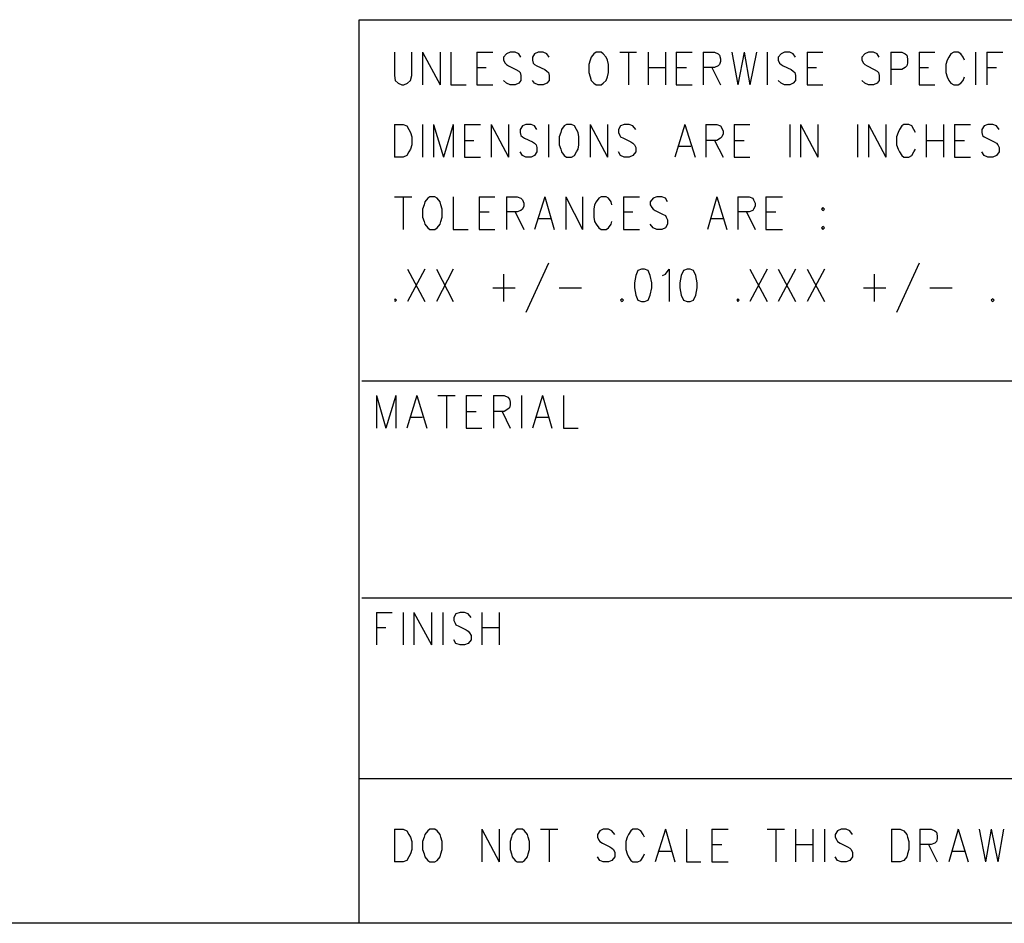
# Model space of a CAD drawing. Extents: x 12 to 27.9, y 10.8 to 21.2.
# Tile 5 of 32: x 22.8 to 24.1, y 10.8 to 12. Entities that reach past the tile are written whole.
import ezdxf

# ---------------------------------------------------------------- set-up
doc = ezdxf.new("R2010")
doc.units = 0
doc.layers.add('ASSYDWGBOT_pho', color=1, linetype='CONTINUOUS')

msp = doc.modelspace()

# ---------------------------------------------------------------- linework, layer by layer
at = {"layer": 'ASSYDWGBOT_pho'}
for points in [[(23.232, 10.799), (23.232, 12.049)], [(23.232, 12.049), (27.936, 12.049)], [(23.281, 12.004), (23.281, 11.972)], [(23.305, 11.972), (23.305, 12.004)], [(23.32, 12.004), (23.32, 11.959)], [(23.32, 12.004), (23.344, 11.959)], [(23.344, 12.004), (23.344, 11.959)], [(23.359, 12.004), (23.359, 11.959)], [(23.395, 12.004), (23.395, 11.959)], [(23.395, 12.004), (23.417, 12.004)], [(23.436, 12.002), (23.432, 11.997)], [(23.432, 11.997), (23.432, 11.993)], [(23.432, 11.993), (23.434, 11.989)], [(23.441, 12.004), (23.436, 12.002)], [(23.448, 12.004), (23.441, 12.004)], [(23.453, 12.002), (23.448, 12.004)], [(23.456, 11.997), (23.453, 12.002)], [(23.475, 12.002), (23.472, 11.997)], [(23.472, 11.997), (23.472, 11.993)], [(23.472, 11.993), (23.473, 11.989)], [(23.48, 12.004), (23.475, 12.002)], [(23.487, 12.004), (23.48, 12.004)], [(23.492, 12.002), (23.487, 12.004)], [(23.495, 11.997), (23.492, 12.002)], [(23.552, 11.993), (23.55, 11.987)], [(23.553, 11.997), (23.552, 11.993)], [(23.557, 12.002), (23.553, 11.997)], [(23.56, 12.004), (23.557, 12.002)], [(23.567, 12.004), (23.56, 12.004)], [(23.57, 12.002), (23.567, 12.004)], [(23.574, 11.997), (23.57, 12.002)], [(23.576, 11.993), (23.574, 11.997)], [(23.577, 11.987), (23.576, 11.993)], [(23.593, 12.004), (23.616, 12.004)], [(23.605, 12.004), (23.605, 11.959)], [(23.632, 12.004), (23.632, 11.959)], [(23.656, 12.004), (23.656, 11.959)], [(23.671, 12.004), (23.671, 11.959)], [(23.671, 12.004), (23.693, 12.004)], [(23.708, 12.004), (23.708, 11.959)], [(23.708, 12.004), (23.724, 12.004)], [(23.724, 12.004), (23.729, 12.002)], [(23.729, 12.002), (23.731, 12)], [(23.731, 12), (23.732, 11.995)], [(23.732, 11.995), (23.732, 11.991)], [(23.748, 12.004), (23.756, 11.959)], [(23.765, 12.004), (23.756, 11.959)], [(23.765, 12.004), (23.773, 11.959)], [(23.782, 12.004), (23.773, 11.959)], [(23.797, 12.004), (23.797, 11.959)], [(23.816, 12.002), (23.812, 11.997)], [(23.812, 11.997), (23.812, 11.993)], [(23.812, 11.993), (23.814, 11.989)], [(23.821, 12.004), (23.816, 12.002)], [(23.828, 12.004), (23.821, 12.004)], [(23.833, 12.002), (23.828, 12.004)], [(23.836, 11.997), (23.833, 12.002)], [(23.852, 12.004), (23.852, 11.959)], [(23.852, 12.004), (23.874, 12.004)], [(23.932, 12.002), (23.928, 11.997)], [(23.928, 11.997), (23.928, 11.993)], [(23.928, 11.993), (23.93, 11.989)], [(23.937, 12.004), (23.932, 12.002)], [(23.944, 12.004), (23.937, 12.004)], [(23.949, 12.002), (23.944, 12.004)], [(23.952, 11.997), (23.949, 12.002)], [(23.968, 12.004), (23.968, 11.959)], [(23.968, 12.004), (23.983, 12.004)], [(23.983, 12.004), (23.988, 12.002)], [(23.988, 12.002), (23.99, 12)], [(23.99, 12), (23.991, 11.995)], [(23.991, 11.995), (23.991, 11.989)], [(24.007, 12.004), (24.007, 11.959)], [(24.007, 12.004), (24.029, 12.004)], [(24.046, 11.993), (24.044, 11.987)], [(24.048, 11.997), (24.046, 11.993)], [(24.051, 12.002), (24.048, 11.997)], [(24.055, 12.004), (24.051, 12.002)], [(24.061, 12.004), (24.055, 12.004)], [(24.065, 12.002), (24.061, 12.004)], [(24.068, 11.997), (24.065, 12.002)], [(24.07, 11.993), (24.068, 11.997)], [(24.085, 12.004), (24.085, 11.959)], [(24.101, 12.004), (24.101, 11.959)], [(24.101, 12.004), (24.123, 12.004)], [(23.395, 11.983), (23.408, 11.983)], [(23.434, 11.989), (23.436, 11.987)], [(23.436, 11.987), (23.439, 11.985)], [(23.439, 11.985), (23.449, 11.98)], [(23.449, 11.98), (23.453, 11.978)], [(23.473, 11.989), (23.475, 11.987)], [(23.475, 11.987), (23.478, 11.985)], [(23.478, 11.985), (23.489, 11.98)], [(23.489, 11.98), (23.492, 11.978)], [(23.55, 11.987), (23.55, 11.976)], [(23.577, 11.976), (23.577, 11.987)], [(23.632, 11.983), (23.656, 11.983)], [(23.671, 11.983), (23.685, 11.983)], [(23.724, 11.983), (23.708, 11.983)], [(23.72, 11.983), (23.732, 11.959)], [(23.729, 11.985), (23.724, 11.983)], [(23.731, 11.987), (23.729, 11.985)], [(23.732, 11.991), (23.731, 11.987)], [(23.814, 11.989), (23.816, 11.987)], [(23.816, 11.987), (23.819, 11.985)], [(23.819, 11.985), (23.83, 11.98)], [(23.83, 11.98), (23.833, 11.978)], [(23.852, 11.983), (23.865, 11.983)], [(23.93, 11.989), (23.932, 11.987)], [(23.932, 11.987), (23.935, 11.985)], [(23.935, 11.985), (23.945, 11.98)], [(23.945, 11.98), (23.949, 11.978)], [(23.983, 11.98), (23.968, 11.98)], [(23.988, 11.983), (23.983, 11.98)], [(23.99, 11.985), (23.988, 11.983)], [(23.991, 11.989), (23.99, 11.985)], [(24.007, 11.983), (24.02, 11.983)], [(24.044, 11.987), (24.044, 11.976)], [(24.101, 11.983), (24.114, 11.983)], [(23.281, 11.972), (23.282, 11.965)], [(23.282, 11.965), (23.286, 11.961)], [(23.299, 11.961), (23.303, 11.965)], [(23.303, 11.965), (23.305, 11.972)], [(23.436, 11.961), (23.432, 11.965)], [(23.453, 11.978), (23.455, 11.976)], [(23.456, 11.965), (23.453, 11.961)], [(23.455, 11.976), (23.456, 11.972)], [(23.456, 11.972), (23.456, 11.965)], [(23.475, 11.961), (23.472, 11.965)], [(23.492, 11.978), (23.494, 11.976)], [(23.495, 11.965), (23.492, 11.961)], [(23.494, 11.976), (23.495, 11.972)], [(23.495, 11.972), (23.495, 11.965)], [(23.55, 11.976), (23.552, 11.97)], [(23.552, 11.97), (23.553, 11.965)], [(23.553, 11.965), (23.557, 11.961)], [(23.57, 11.961), (23.574, 11.965)], [(23.574, 11.965), (23.576, 11.97)], [(23.576, 11.97), (23.577, 11.976)], [(23.816, 11.961), (23.812, 11.965)], [(23.833, 11.978), (23.835, 11.976)], [(23.836, 11.965), (23.833, 11.961)], [(23.835, 11.976), (23.836, 11.972)], [(23.836, 11.972), (23.836, 11.965)], [(23.932, 11.961), (23.928, 11.965)], [(23.949, 11.978), (23.951, 11.976)], [(23.952, 11.965), (23.949, 11.961)], [(23.951, 11.976), (23.952, 11.972)], [(23.952, 11.972), (23.952, 11.965)], [(24.044, 11.976), (24.046, 11.97)], [(24.046, 11.97), (24.048, 11.965)], [(24.048, 11.965), (24.051, 11.961)], [(24.065, 11.961), (24.068, 11.965)], [(24.068, 11.965), (24.07, 11.97)], [(23.286, 11.961), (23.291, 11.959)], [(23.291, 11.959), (23.294, 11.959)], [(23.294, 11.959), (23.299, 11.961)], [(23.359, 11.959), (23.38, 11.959)], [(23.395, 11.959), (23.417, 11.959)], [(23.441, 11.959), (23.436, 11.961)], [(23.448, 11.959), (23.441, 11.959)], [(23.453, 11.961), (23.448, 11.959)], [(23.48, 11.959), (23.475, 11.961)], [(23.487, 11.959), (23.48, 11.959)], [(23.492, 11.961), (23.487, 11.959)], [(23.557, 11.961), (23.56, 11.959)], [(23.56, 11.959), (23.567, 11.959)], [(23.567, 11.959), (23.57, 11.961)], [(23.671, 11.959), (23.693, 11.959)], [(23.821, 11.959), (23.816, 11.961)], [(23.828, 11.959), (23.821, 11.959)], [(23.833, 11.961), (23.828, 11.959)], [(23.852, 11.959), (23.874, 11.959)], [(23.937, 11.959), (23.932, 11.961)], [(23.944, 11.959), (23.937, 11.959)], [(23.949, 11.961), (23.944, 11.959)], [(24.007, 11.959), (24.029, 11.959)], [(24.051, 11.961), (24.055, 11.959)], [(24.055, 11.959), (24.061, 11.959)], [(24.061, 11.959), (24.065, 11.961)], [(23.281, 11.904), (23.281, 11.859)], [(23.281, 11.904), (23.293, 11.904)], [(23.293, 11.904), (23.298, 11.902)], [(23.298, 11.902), (23.301, 11.897)], [(23.301, 11.897), (23.303, 11.893)], [(23.32, 11.904), (23.32, 11.859)], [(23.335, 11.904), (23.335, 11.859)], [(23.335, 11.904), (23.349, 11.859)], [(23.362, 11.904), (23.349, 11.859)], [(23.362, 11.904), (23.362, 11.859)], [(23.378, 11.904), (23.378, 11.859)], [(23.378, 11.904), (23.4, 11.904)], [(23.415, 11.904), (23.415, 11.859)], [(23.415, 11.904), (23.439, 11.859)], [(23.439, 11.904), (23.439, 11.859)], [(23.458, 11.902), (23.455, 11.897)], [(23.455, 11.897), (23.455, 11.893)], [(23.463, 11.904), (23.458, 11.902)], [(23.47, 11.904), (23.463, 11.904)], [(23.475, 11.902), (23.47, 11.904)], [(23.478, 11.897), (23.475, 11.902)], [(23.494, 11.904), (23.494, 11.859)], [(23.512, 11.897), (23.511, 11.893)], [(23.516, 11.902), (23.512, 11.897)], [(23.519, 11.904), (23.516, 11.902)], [(23.526, 11.904), (23.519, 11.904)], [(23.53, 11.902), (23.526, 11.904)], [(23.533, 11.897), (23.53, 11.902)], [(23.535, 11.893), (23.533, 11.897)], [(23.552, 11.904), (23.552, 11.859)], [(23.552, 11.904), (23.576, 11.859)], [(23.576, 11.904), (23.576, 11.859)], [(23.594, 11.902), (23.591, 11.897)], [(23.591, 11.897), (23.591, 11.893)], [(23.599, 11.904), (23.594, 11.902)], [(23.606, 11.904), (23.599, 11.904)], [(23.611, 11.902), (23.606, 11.904)], [(23.615, 11.897), (23.611, 11.902)], [(23.683, 11.904), (23.669, 11.859)], [(23.683, 11.904), (23.697, 11.859)], [(23.712, 11.904), (23.712, 11.859)], [(23.712, 11.904), (23.727, 11.904)], [(23.727, 11.904), (23.732, 11.902)], [(23.732, 11.902), (23.734, 11.899)], [(23.734, 11.899), (23.736, 11.895)], [(23.751, 11.904), (23.751, 11.859)], [(23.751, 11.904), (23.773, 11.904)], [(23.828, 11.904), (23.828, 11.859)], [(23.843, 11.904), (23.843, 11.859)], [(23.843, 11.904), (23.867, 11.859)], [(23.867, 11.904), (23.867, 11.859)], [(23.922, 11.904), (23.922, 11.859)], [(23.937, 11.904), (23.937, 11.859)], [(23.937, 11.904), (23.961, 11.859)], [(23.961, 11.904), (23.961, 11.859)], [(23.98, 11.897), (23.978, 11.893)], [(23.983, 11.902), (23.98, 11.897)], [(23.986, 11.904), (23.983, 11.902)], [(23.993, 11.904), (23.986, 11.904)], [(23.997, 11.902), (23.993, 11.904)], [(24, 11.897), (23.997, 11.902)], [(24.002, 11.893), (24, 11.897)], [(24.017, 11.904), (24.017, 11.859)], [(24.041, 11.904), (24.041, 11.859)], [(24.056, 11.904), (24.056, 11.859)], [(24.056, 11.904), (24.078, 11.904)], [(24.097, 11.902), (24.094, 11.897)], [(24.094, 11.897), (24.094, 11.893)], [(24.102, 11.904), (24.097, 11.902)], [(24.109, 11.904), (24.102, 11.904)], [(24.114, 11.902), (24.109, 11.904)], [(24.118, 11.897), (24.114, 11.902)], [(23.303, 11.893), (23.305, 11.887)], [(23.305, 11.887), (23.305, 11.876)], [(23.455, 11.893), (23.456, 11.889)], [(23.456, 11.889), (23.458, 11.887)], [(23.458, 11.887), (23.461, 11.885)], [(23.461, 11.885), (23.472, 11.88)], [(23.511, 11.893), (23.509, 11.887)], [(23.509, 11.887), (23.509, 11.876)], [(23.536, 11.887), (23.535, 11.893)], [(23.536, 11.876), (23.536, 11.887)], [(23.591, 11.893), (23.593, 11.889)], [(23.593, 11.889), (23.594, 11.887)], [(23.594, 11.887), (23.598, 11.885)], [(23.598, 11.885), (23.608, 11.88)], [(23.732, 11.885), (23.727, 11.882)], [(23.734, 11.887), (23.732, 11.885)], [(23.736, 11.891), (23.734, 11.887)], [(23.736, 11.895), (23.736, 11.891)], [(23.978, 11.893), (23.976, 11.887)], [(23.976, 11.887), (23.976, 11.876)], [(24.094, 11.893), (24.095, 11.889)], [(24.095, 11.889), (24.097, 11.887)], [(24.097, 11.887), (24.101, 11.885)], [(24.101, 11.885), (24.111, 11.88)], [(23.303, 11.87), (23.301, 11.866)], [(23.305, 11.876), (23.303, 11.87)], [(23.378, 11.882), (23.391, 11.882)], [(23.472, 11.88), (23.475, 11.878)], [(23.475, 11.878), (23.477, 11.876)], [(23.477, 11.876), (23.478, 11.872)], [(23.478, 11.872), (23.478, 11.866)], [(23.509, 11.876), (23.511, 11.87)], [(23.511, 11.87), (23.512, 11.866)], [(23.533, 11.866), (23.535, 11.87)], [(23.535, 11.87), (23.536, 11.876)], [(23.608, 11.88), (23.611, 11.878)], [(23.611, 11.878), (23.613, 11.876)], [(23.613, 11.876), (23.615, 11.872)], [(23.615, 11.872), (23.615, 11.866)], [(23.674, 11.874), (23.691, 11.874)], [(23.727, 11.882), (23.712, 11.882)], [(23.724, 11.882), (23.736, 11.859)], [(23.751, 11.882), (23.765, 11.882)], [(23.976, 11.876), (23.978, 11.87)], [(23.978, 11.87), (23.98, 11.866)], [(24, 11.866), (24.002, 11.87)], [(24.017, 11.882), (24.041, 11.882)], [(24.056, 11.882), (24.07, 11.882)], [(24.111, 11.88), (24.114, 11.878)], [(24.114, 11.878), (24.116, 11.876)], [(24.116, 11.876), (24.118, 11.872)], [(24.118, 11.872), (24.118, 11.866)], [(23.293, 11.859), (23.281, 11.859)], [(23.298, 11.861), (23.293, 11.859)], [(23.301, 11.866), (23.298, 11.861)], [(23.378, 11.859), (23.4, 11.859)], [(23.458, 11.861), (23.455, 11.866)], [(23.463, 11.859), (23.458, 11.861)], [(23.47, 11.859), (23.463, 11.859)], [(23.475, 11.861), (23.47, 11.859)], [(23.478, 11.866), (23.475, 11.861)], [(23.512, 11.866), (23.516, 11.861)], [(23.516, 11.861), (23.519, 11.859)], [(23.519, 11.859), (23.526, 11.859)], [(23.526, 11.859), (23.53, 11.861)], [(23.53, 11.861), (23.533, 11.866)], [(23.594, 11.861), (23.591, 11.866)], [(23.599, 11.859), (23.594, 11.861)], [(23.606, 11.859), (23.599, 11.859)], [(23.611, 11.861), (23.606, 11.859)], [(23.615, 11.866), (23.611, 11.861)], [(23.751, 11.859), (23.773, 11.859)], [(23.98, 11.866), (23.983, 11.861)], [(23.983, 11.861), (23.986, 11.859)], [(23.986, 11.859), (23.993, 11.859)], [(23.993, 11.859), (23.997, 11.861)], [(23.997, 11.861), (24, 11.866)], [(24.056, 11.859), (24.078, 11.859)], [(24.097, 11.861), (24.094, 11.866)], [(24.102, 11.859), (24.097, 11.861)], [(24.109, 11.859), (24.102, 11.859)], [(24.114, 11.861), (24.109, 11.859)], [(24.118, 11.866), (24.114, 11.861)], [(23.281, 11.804), (23.305, 11.804)], [(23.293, 11.804), (23.293, 11.759)], [(23.327, 11.802), (23.323, 11.797)], [(23.33, 11.804), (23.327, 11.802)], [(23.337, 11.804), (23.33, 11.804)], [(23.34, 11.802), (23.337, 11.804)], [(23.344, 11.797), (23.34, 11.802)], [(23.362, 11.804), (23.362, 11.759)], [(23.398, 11.804), (23.398, 11.759)], [(23.398, 11.804), (23.42, 11.804)], [(23.436, 11.804), (23.436, 11.759)], [(23.436, 11.804), (23.451, 11.804)], [(23.451, 11.804), (23.456, 11.802)], [(23.456, 11.802), (23.458, 11.8)], [(23.489, 11.804), (23.475, 11.759)], [(23.489, 11.804), (23.502, 11.759)], [(23.518, 11.804), (23.518, 11.759)], [(23.518, 11.804), (23.541, 11.759)], [(23.541, 11.804), (23.541, 11.759)], [(23.564, 11.802), (23.56, 11.797)], [(23.567, 11.804), (23.564, 11.802)], [(23.574, 11.804), (23.567, 11.804)], [(23.577, 11.802), (23.574, 11.804)], [(23.581, 11.797), (23.577, 11.802)], [(23.598, 11.804), (23.598, 11.759)], [(23.598, 11.804), (23.62, 11.804)], [(23.639, 11.802), (23.635, 11.797)], [(23.644, 11.804), (23.639, 11.802)], [(23.651, 11.804), (23.644, 11.804)], [(23.656, 11.802), (23.651, 11.804)], [(23.659, 11.797), (23.656, 11.802)], [(23.727, 11.804), (23.714, 11.759)], [(23.727, 11.804), (23.741, 11.759)], [(23.756, 11.804), (23.756, 11.759)], [(23.756, 11.804), (23.772, 11.804)], [(23.772, 11.804), (23.777, 11.802)], [(23.777, 11.802), (23.778, 11.8)], [(23.795, 11.804), (23.795, 11.759)], [(23.795, 11.804), (23.818, 11.804)], [(23.322, 11.793), (23.32, 11.787)], [(23.323, 11.797), (23.322, 11.793)], [(23.345, 11.793), (23.344, 11.797)], [(23.347, 11.787), (23.345, 11.793)], [(23.458, 11.8), (23.46, 11.795)], [(23.46, 11.791), (23.458, 11.787)], [(23.46, 11.795), (23.46, 11.791)], [(23.558, 11.793), (23.557, 11.787)], [(23.56, 11.797), (23.558, 11.793)], [(23.582, 11.793), (23.581, 11.797)], [(23.635, 11.797), (23.635, 11.793)], [(23.635, 11.793), (23.637, 11.789)], [(23.637, 11.789), (23.639, 11.787)], [(23.778, 11.8), (23.78, 11.795)], [(23.78, 11.791), (23.778, 11.787)], [(23.78, 11.795), (23.78, 11.791)], [(23.874, 11.789), (23.872, 11.787)], [(23.876, 11.787), (23.874, 11.789)], [(23.32, 11.787), (23.32, 11.776)], [(23.32, 11.776), (23.322, 11.77)], [(23.345, 11.77), (23.347, 11.776)], [(23.347, 11.776), (23.347, 11.787)], [(23.398, 11.783), (23.412, 11.783)], [(23.451, 11.783), (23.436, 11.783)], [(23.448, 11.783), (23.46, 11.759)], [(23.456, 11.785), (23.451, 11.783)], [(23.458, 11.787), (23.456, 11.785)], [(23.48, 11.774), (23.497, 11.774)], [(23.557, 11.787), (23.557, 11.776)], [(23.557, 11.776), (23.558, 11.77)], [(23.598, 11.783), (23.611, 11.783)], [(23.639, 11.787), (23.642, 11.785)], [(23.642, 11.785), (23.652, 11.78)], [(23.652, 11.78), (23.656, 11.778)], [(23.656, 11.778), (23.657, 11.776)], [(23.657, 11.776), (23.659, 11.772)], [(23.719, 11.774), (23.736, 11.774)], [(23.772, 11.783), (23.756, 11.783)], [(23.768, 11.783), (23.78, 11.759)], [(23.777, 11.785), (23.772, 11.783)], [(23.778, 11.787), (23.777, 11.785)], [(23.795, 11.783), (23.809, 11.783)], [(23.872, 11.787), (23.874, 11.785)], [(23.874, 11.785), (23.876, 11.787)], [(23.322, 11.77), (23.323, 11.766)], [(23.323, 11.766), (23.327, 11.761)], [(23.327, 11.761), (23.33, 11.759)], [(23.337, 11.759), (23.34, 11.761)], [(23.34, 11.761), (23.344, 11.766)], [(23.344, 11.766), (23.345, 11.77)], [(23.558, 11.77), (23.56, 11.766)], [(23.56, 11.766), (23.564, 11.761)], [(23.564, 11.761), (23.567, 11.759)], [(23.574, 11.759), (23.577, 11.761)], [(23.577, 11.761), (23.581, 11.766)], [(23.581, 11.766), (23.582, 11.77)], [(23.639, 11.761), (23.635, 11.766)], [(23.644, 11.759), (23.639, 11.761)], [(23.656, 11.761), (23.651, 11.759)], [(23.659, 11.766), (23.656, 11.761)], [(23.659, 11.772), (23.659, 11.766)], [(23.874, 11.763), (23.872, 11.761)], [(23.872, 11.761), (23.874, 11.759)], [(23.876, 11.761), (23.874, 11.763)], [(23.874, 11.759), (23.876, 11.761)], [(23.33, 11.759), (23.337, 11.759)], [(23.362, 11.759), (23.383, 11.759)], [(23.398, 11.759), (23.42, 11.759)], [(23.567, 11.759), (23.574, 11.759)], [(23.598, 11.759), (23.62, 11.759)], [(23.651, 11.759), (23.644, 11.759)], [(23.795, 11.759), (23.818, 11.759)], [(23.494, 11.712), (23.463, 11.644)], [(24.007, 11.712), (23.976, 11.644)], [(23.299, 11.704), (23.323, 11.659)], [(23.323, 11.704), (23.299, 11.659)], [(23.339, 11.704), (23.362, 11.659)], [(23.362, 11.704), (23.339, 11.659)], [(23.432, 11.697), (23.432, 11.659)], [(23.615, 11.695), (23.613, 11.685)], [(23.618, 11.702), (23.615, 11.695)], [(23.623, 11.704), (23.618, 11.702)], [(23.627, 11.704), (23.623, 11.704)], [(23.632, 11.702), (23.627, 11.704)], [(23.635, 11.695), (23.632, 11.702)], [(23.637, 11.685), (23.635, 11.695)], [(23.652, 11.695), (23.656, 11.697)], [(23.656, 11.697), (23.661, 11.704)], [(23.661, 11.704), (23.661, 11.659)], [(23.678, 11.695), (23.676, 11.685)], [(23.681, 11.702), (23.678, 11.695)], [(23.686, 11.704), (23.681, 11.702)], [(23.69, 11.704), (23.686, 11.704)], [(23.695, 11.702), (23.69, 11.704)], [(23.698, 11.695), (23.695, 11.702)], [(23.7, 11.685), (23.698, 11.695)], [(23.773, 11.704), (23.797, 11.659)], [(23.797, 11.704), (23.773, 11.659)], [(23.812, 11.704), (23.836, 11.659)], [(23.836, 11.704), (23.812, 11.659)], [(23.852, 11.704), (23.876, 11.659)], [(23.876, 11.704), (23.852, 11.659)], [(23.945, 11.697), (23.945, 11.659)], [(23.613, 11.685), (23.613, 11.678)], [(23.637, 11.678), (23.637, 11.685)], [(23.676, 11.685), (23.676, 11.678)], [(23.7, 11.678), (23.7, 11.685)], [(23.417, 11.678), (23.448, 11.678)], [(23.509, 11.678), (23.54, 11.678)], [(23.613, 11.678), (23.615, 11.668)], [(23.615, 11.668), (23.618, 11.661)], [(23.632, 11.661), (23.635, 11.668)], [(23.635, 11.668), (23.637, 11.678)], [(23.676, 11.678), (23.678, 11.668)], [(23.678, 11.668), (23.681, 11.661)], [(23.695, 11.661), (23.698, 11.668)], [(23.698, 11.668), (23.7, 11.678)], [(23.93, 11.678), (23.961, 11.678)], [(24.022, 11.678), (24.053, 11.678)], [(23.282, 11.663), (23.281, 11.661)], [(23.281, 11.661), (23.282, 11.659)], [(23.284, 11.661), (23.282, 11.663)], [(23.282, 11.659), (23.284, 11.661)], [(23.596, 11.663), (23.594, 11.661)], [(23.594, 11.661), (23.596, 11.659)], [(23.598, 11.661), (23.596, 11.663)], [(23.596, 11.659), (23.598, 11.661)], [(23.618, 11.661), (23.623, 11.659)], [(23.623, 11.659), (23.627, 11.659)], [(23.627, 11.659), (23.632, 11.661)], [(23.681, 11.661), (23.686, 11.659)], [(23.686, 11.659), (23.69, 11.659)], [(23.69, 11.659), (23.695, 11.661)], [(23.756, 11.663), (23.755, 11.661)], [(23.755, 11.661), (23.756, 11.659)], [(23.758, 11.661), (23.756, 11.663)], [(23.756, 11.659), (23.758, 11.661)], [(24.109, 11.663), (24.107, 11.661)], [(24.107, 11.661), (24.109, 11.659)], [(24.111, 11.661), (24.109, 11.663)], [(24.109, 11.659), (24.111, 11.661)], [(24.286, 11.549), (23.236, 11.549)], [(23.256, 11.529), (23.256, 11.484)], [(23.256, 11.529), (23.269, 11.484)], [(23.283, 11.529), (23.269, 11.484)], [(23.283, 11.529), (23.283, 11.484)], [(23.312, 11.529), (23.298, 11.484)], [(23.312, 11.529), (23.326, 11.484)], [(23.341, 11.529), (23.365, 11.529)], [(23.353, 11.529), (23.353, 11.484)], [(23.38, 11.529), (23.38, 11.484)], [(23.38, 11.529), (23.402, 11.529)], [(23.418, 11.529), (23.418, 11.484)], [(23.418, 11.529), (23.433, 11.529)], [(23.433, 11.529), (23.438, 11.527)], [(23.457, 11.529), (23.457, 11.484)], [(23.486, 11.529), (23.472, 11.484)], [(23.486, 11.529), (23.499, 11.484)], [(23.515, 11.529), (23.515, 11.484)], [(23.438, 11.527), (23.44, 11.524)], [(23.44, 11.524), (23.441, 11.52)], [(23.441, 11.516), (23.44, 11.512)], [(23.441, 11.52), (23.441, 11.516)], [(23.38, 11.507), (23.394, 11.507)], [(23.433, 11.507), (23.418, 11.507)], [(23.43, 11.507), (23.441, 11.484)], [(23.438, 11.51), (23.433, 11.507)], [(23.44, 11.512), (23.438, 11.51)], [(23.303, 11.499), (23.32, 11.499)], [(23.477, 11.499), (23.494, 11.499)], [(23.38, 11.484), (23.402, 11.484)], [(23.515, 11.484), (23.535, 11.484)], [(24.286, 11.249), (23.236, 11.249)], [(23.256, 11.229), (23.256, 11.184)], [(23.256, 11.229), (23.278, 11.229)], [(23.293, 11.229), (23.293, 11.184)], [(23.308, 11.229), (23.308, 11.184)], [(23.308, 11.229), (23.332, 11.184)], [(23.332, 11.229), (23.332, 11.184)], [(23.348, 11.229), (23.348, 11.184)], [(23.372, 11.229), (23.366, 11.227)], [(23.378, 11.229), (23.372, 11.229)], [(23.383, 11.227), (23.378, 11.229)], [(23.402, 11.229), (23.402, 11.184)], [(23.426, 11.229), (23.426, 11.184)], [(23.366, 11.227), (23.363, 11.222)], [(23.363, 11.222), (23.363, 11.218)], [(23.363, 11.218), (23.365, 11.214)], [(23.387, 11.222), (23.383, 11.227)], [(23.256, 11.208), (23.269, 11.208)], [(23.365, 11.214), (23.366, 11.212)], [(23.366, 11.212), (23.37, 11.21)], [(23.37, 11.21), (23.38, 11.205)], [(23.38, 11.205), (23.383, 11.203)], [(23.383, 11.203), (23.385, 11.201)], [(23.402, 11.208), (23.426, 11.208)], [(23.366, 11.186), (23.363, 11.191)], [(23.387, 11.191), (23.383, 11.186)], [(23.385, 11.201), (23.387, 11.197)], [(23.387, 11.197), (23.387, 11.191)], [(23.372, 11.184), (23.366, 11.186)], [(23.378, 11.184), (23.372, 11.184)], [(23.383, 11.186), (23.378, 11.184)], [(24.286, 10.999), (23.232, 10.999)], [(23.281, 10.929), (23.281, 10.884)], [(23.281, 10.929), (23.293, 10.929)], [(23.293, 10.929), (23.298, 10.927)], [(23.33, 10.929), (23.327, 10.927)], [(23.337, 10.929), (23.33, 10.929)], [(23.34, 10.927), (23.337, 10.929)], [(23.402, 10.929), (23.402, 10.884)], [(23.402, 10.929), (23.426, 10.884)], [(23.426, 10.929), (23.426, 10.884)], [(23.451, 10.929), (23.448, 10.927)], [(23.458, 10.929), (23.451, 10.929)], [(23.461, 10.927), (23.458, 10.929)], [(23.483, 10.929), (23.507, 10.929)], [(23.495, 10.929), (23.495, 10.884)], [(23.57, 10.929), (23.565, 10.927)], [(23.577, 10.929), (23.57, 10.929)], [(23.582, 10.927), (23.577, 10.929)], [(23.611, 10.929), (23.608, 10.927)], [(23.618, 10.929), (23.611, 10.929)], [(23.622, 10.927), (23.618, 10.929)], [(23.656, 10.929), (23.642, 10.884)], [(23.656, 10.929), (23.669, 10.884)], [(23.685, 10.929), (23.685, 10.884)], [(23.72, 10.929), (23.72, 10.884)], [(23.72, 10.929), (23.743, 10.929)], [(23.797, 10.929), (23.821, 10.929)], [(23.809, 10.929), (23.809, 10.884)], [(23.836, 10.929), (23.836, 10.884)], [(23.86, 10.929), (23.86, 10.884)], [(23.876, 10.929), (23.876, 10.884)], [(23.899, 10.929), (23.894, 10.927)], [(23.906, 10.929), (23.899, 10.929)], [(23.911, 10.927), (23.906, 10.929)], [(23.969, 10.929), (23.969, 10.884)], [(23.969, 10.929), (23.981, 10.929)], [(23.981, 10.929), (23.986, 10.927)], [(24.008, 10.929), (24.008, 10.884)], [(24.008, 10.929), (24.024, 10.929)], [(24.024, 10.929), (24.029, 10.927)], [(24.061, 10.929), (24.048, 10.884)], [(24.061, 10.929), (24.075, 10.884)], [(24.09, 10.929), (24.099, 10.884)], [(24.107, 10.929), (24.099, 10.884)], [(24.107, 10.929), (24.116, 10.884)], [(24.124, 10.929), (24.116, 10.884)], [(23.298, 10.927), (23.301, 10.922)], [(23.301, 10.922), (23.303, 10.918)], [(23.303, 10.918), (23.305, 10.912)], [(23.322, 10.918), (23.32, 10.912)], [(23.323, 10.922), (23.322, 10.918)], [(23.327, 10.927), (23.323, 10.922)], [(23.344, 10.922), (23.34, 10.927)], [(23.345, 10.918), (23.344, 10.922)], [(23.347, 10.912), (23.345, 10.918)], [(23.443, 10.918), (23.441, 10.912)], [(23.444, 10.922), (23.443, 10.918)], [(23.448, 10.927), (23.444, 10.922)], [(23.465, 10.922), (23.461, 10.927)], [(23.466, 10.918), (23.465, 10.922)], [(23.468, 10.912), (23.466, 10.918)], [(23.565, 10.927), (23.562, 10.922)], [(23.562, 10.922), (23.562, 10.918)], [(23.562, 10.918), (23.564, 10.914)], [(23.586, 10.922), (23.582, 10.927)], [(23.603, 10.918), (23.601, 10.912)], [(23.605, 10.922), (23.603, 10.918)], [(23.608, 10.927), (23.605, 10.922)], [(23.625, 10.922), (23.622, 10.927)], [(23.627, 10.918), (23.625, 10.922)], [(23.894, 10.927), (23.891, 10.922)], [(23.891, 10.922), (23.891, 10.918)], [(23.891, 10.918), (23.893, 10.914)], [(23.915, 10.922), (23.911, 10.927)], [(23.986, 10.927), (23.99, 10.922)], [(23.99, 10.922), (23.991, 10.918)], [(23.991, 10.918), (23.993, 10.912)], [(24.029, 10.927), (24.031, 10.925)], [(24.031, 10.925), (24.032, 10.92)], [(24.032, 10.916), (24.031, 10.912)], [(24.032, 10.92), (24.032, 10.916)], [(23.305, 10.912), (23.305, 10.901)], [(23.32, 10.912), (23.32, 10.901)], [(23.347, 10.901), (23.347, 10.912)], [(23.441, 10.912), (23.441, 10.901)], [(23.468, 10.901), (23.468, 10.912)], [(23.564, 10.914), (23.565, 10.912)], [(23.565, 10.912), (23.569, 10.91)], [(23.569, 10.91), (23.579, 10.905)], [(23.579, 10.905), (23.582, 10.903)], [(23.582, 10.903), (23.584, 10.901)], [(23.601, 10.912), (23.601, 10.901)], [(23.72, 10.908), (23.734, 10.908)], [(23.836, 10.908), (23.86, 10.908)], [(23.893, 10.914), (23.894, 10.912)], [(23.894, 10.912), (23.898, 10.91)], [(23.898, 10.91), (23.908, 10.905)], [(23.908, 10.905), (23.911, 10.903)], [(23.911, 10.903), (23.913, 10.901)], [(23.993, 10.912), (23.993, 10.901)], [(24.024, 10.908), (24.008, 10.908)], [(24.02, 10.908), (24.032, 10.884)], [(24.029, 10.91), (24.024, 10.908)], [(24.031, 10.912), (24.029, 10.91)], [(23.301, 10.891), (23.298, 10.886)], [(23.303, 10.895), (23.301, 10.891)], [(23.305, 10.901), (23.303, 10.895)], [(23.32, 10.901), (23.322, 10.895)], [(23.322, 10.895), (23.323, 10.891)], [(23.323, 10.891), (23.327, 10.886)], [(23.34, 10.886), (23.344, 10.891)], [(23.344, 10.891), (23.345, 10.895)], [(23.345, 10.895), (23.347, 10.901)], [(23.441, 10.901), (23.443, 10.895)], [(23.443, 10.895), (23.444, 10.891)], [(23.444, 10.891), (23.448, 10.886)], [(23.461, 10.886), (23.465, 10.891)], [(23.465, 10.891), (23.466, 10.895)], [(23.466, 10.895), (23.468, 10.901)], [(23.565, 10.886), (23.562, 10.891)], [(23.586, 10.891), (23.582, 10.886)], [(23.584, 10.901), (23.586, 10.897)], [(23.586, 10.897), (23.586, 10.891)], [(23.601, 10.901), (23.603, 10.895)], [(23.603, 10.895), (23.605, 10.891)], [(23.605, 10.891), (23.608, 10.886)], [(23.622, 10.886), (23.625, 10.891)], [(23.625, 10.891), (23.627, 10.895)], [(23.647, 10.899), (23.664, 10.899)], [(23.894, 10.886), (23.891, 10.891)], [(23.915, 10.891), (23.911, 10.886)], [(23.913, 10.901), (23.915, 10.897)], [(23.915, 10.897), (23.915, 10.891)], [(23.99, 10.891), (23.986, 10.886)], [(23.991, 10.895), (23.99, 10.891)], [(23.993, 10.901), (23.991, 10.895)], [(24.053, 10.899), (24.07, 10.899)], [(23.293, 10.884), (23.281, 10.884)], [(23.298, 10.886), (23.293, 10.884)], [(23.327, 10.886), (23.33, 10.884)], [(23.33, 10.884), (23.337, 10.884)], [(23.337, 10.884), (23.34, 10.886)], [(23.448, 10.886), (23.451, 10.884)], [(23.451, 10.884), (23.458, 10.884)], [(23.458, 10.884), (23.461, 10.886)], [(23.57, 10.884), (23.565, 10.886)], [(23.577, 10.884), (23.57, 10.884)], [(23.582, 10.886), (23.577, 10.884)], [(23.608, 10.886), (23.611, 10.884)], [(23.611, 10.884), (23.618, 10.884)], [(23.618, 10.884), (23.622, 10.886)], [(23.685, 10.884), (23.705, 10.884)], [(23.72, 10.884), (23.743, 10.884)], [(23.899, 10.884), (23.894, 10.886)], [(23.906, 10.884), (23.899, 10.884)], [(23.911, 10.886), (23.906, 10.884)], [(23.981, 10.884), (23.969, 10.884)], [(23.986, 10.886), (23.981, 10.884)], [(27.936, 10.799), (12.048, 10.799)], [(27.932, 10.799), (23.232, 10.799)]]:
    msp.add_lwpolyline(points, dxfattribs=at)

doc.saveas('drawing.dxf')
